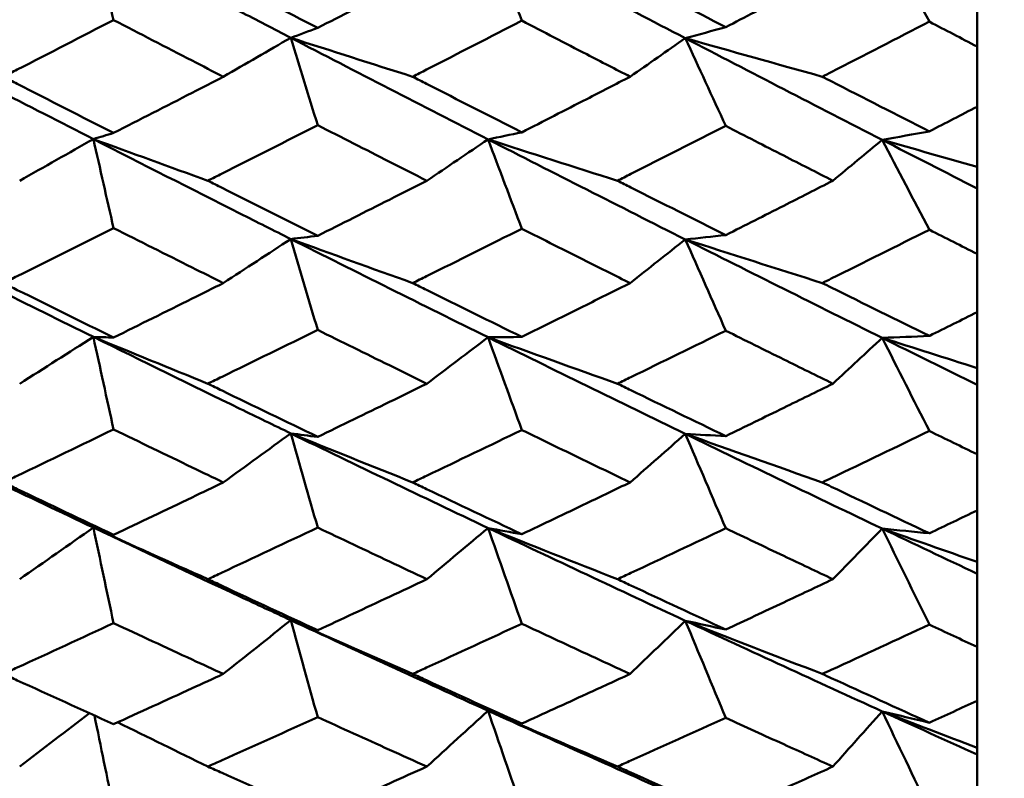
# Model space of a CAD drawing. Header units: millimetres. Extents: x 563 to 2732, y 83 to 2094.
# Tile 7 of 74: x 868.44 to 873.78, y 215.9 to 220.01. Entities that reach past the tile are written whole.
import ezdxf

# ---------------------------------------------------------------- set-up
doc = ezdxf.new("R2010")
doc.units = ezdxf.units.MM
doc.header["$LTSCALE"] = 10
doc.layers.add('Widoczne (ISO)', color=7, linetype='Continuous', lineweight=50)

msp = doc.modelspace()

# ---------------------------------------------------------------- linework, layer by layer
at = {"layer": 'Widoczne (ISO)'}
for p, q in [((873.6363, 220.2001), (873.6363, 219.8688)), ((873.6363, 219.5425), (873.6363, 219.8688)), ((873.6363, 219.5425), (873.6363, 219.2167)), ((873.6363, 219.2167), (873.6363, 219.099)), ((873.6363, 219.099), (873.6363, 218.7442)), ((873.6363, 218.4282), (873.6363, 218.7442)), ((873.6363, 218.4282), (873.6363, 218.1248)), ((873.6363, 218.1248), (873.6363, 218.0338)), ((873.6363, 218.0338), (873.6363, 217.657)), ((873.6363, 217.3525), (873.6363, 217.657)), ((873.6363, 217.3525), (873.6363, 217.0728)), ((873.6363, 217.0728), (873.6363, 217.0089)), ((873.6363, 217.0089), (873.6363, 216.6115)), ((873.6363, 216.3198), (873.6363, 216.6115)), ((873.6363, 216.3198), (873.6363, 216.0648)), ((873.6363, 216.0648), (873.6363, 216.0282)), ((873.6363, 216.0282), (873.6363, 215.6119))]:
    msp.add_line(p, q, dxfattribs=at)
msp.add_circle((836.6039, 228.2209), 50, dxfattribs=at)
for points in [[(867.7712, 219.9178), (868.1279, 220.1025), (868.4847, 220.2885), (868.8414, 220.4756)], [(868.8414, 220.4756), (868.8779, 220.3214), (868.9144, 220.1672), (868.9509, 220.013)], [(870.983, 220.4741), (871.3396, 220.2864), (871.6963, 220.0998), (872.0528, 219.9145)], [(870.983, 220.4741), (871.0439, 220.3192), (871.1049, 220.1644), (871.1659, 220.0094)], [(873.1209, 220.4718), (873.2062, 220.3159), (873.2916, 220.16), (873.377, 220.004)], [(869.9122, 219.9165), (869.9609, 219.9342), (870.0097, 219.952), (870.0584, 219.9697)], [(872.0528, 219.9145), (872.126, 219.9343), (872.1992, 219.9542), (872.2724, 219.9742)], [(867.7712, 219.9178), (868.1279, 219.7328), (868.4847, 219.5492), (868.8414, 219.3671)], [(869.5464, 219.7053), (869.6685, 219.7756), (869.7905, 219.8461), (869.9122, 219.9165)], [(870.5736, 219.7053), (870.3526, 219.7754), (870.1321, 219.8458), (869.9122, 219.9165)], [(869.9122, 219.9165), (870.2691, 219.7315), (870.626, 219.5478), (870.983, 219.3653)], [(869.9122, 219.9165), (869.9609, 219.7586), (870.0097, 219.6006), (870.0584, 219.4426)], [(871.7533, 219.7053), (871.8533, 219.775), (871.9531, 219.8447), (872.0528, 219.9145)], [(872.796, 219.7053), (872.5476, 219.7746), (872.2999, 219.8444), (872.0528, 219.9145)], [(872.0528, 219.9145), (872.409, 219.7293), (872.765, 219.5454), (873.1209, 219.3627)], [(872.0528, 219.9145), (872.126, 219.7558), (872.1992, 219.597), (872.2724, 219.4382)], [(868.8414, 219.3671), (868.8779, 219.3781), (868.9144, 219.389), (868.9509, 219.4001)], [(870.983, 219.3653), (871.0439, 219.378), (871.1049, 219.3907), (871.1659, 219.4035)], [(873.1209, 219.3627), (873.2062, 219.378), (873.2916, 219.3934), (873.377, 219.4089)], [(868.4416, 219.1411), (868.5751, 219.2163), (868.7083, 219.2917), (868.8414, 219.3671)], [(869.4626, 219.1411), (869.255, 219.2161), (869.0479, 219.2914), (868.8414, 219.3671)], [(868.8414, 219.3671), (868.8779, 219.206), (868.9144, 219.045), (868.9509, 218.884)], [(870.6506, 219.1411), (870.7615, 219.2158), (870.8723, 219.2905), (870.983, 219.3653)], [(871.685, 219.1411), (871.4504, 219.2154), (871.2164, 219.2902), (870.983, 219.3653)], [(870.983, 219.3653), (871.3396, 219.183), (871.6963, 219.0021), (872.0528, 218.8225)], [(870.983, 219.3653), (871.0439, 219.2038), (871.1049, 219.0422), (871.1659, 218.8806)], [(872.8537, 219.1411), (872.9429, 219.2149), (873.0319, 219.2888), (873.1209, 219.3627)], [(873.6363, 219.2167), (873.4642, 219.2651), (873.2924, 219.3138), (873.1209, 219.3627)], [(873.1209, 219.3627), (873.2927, 219.2745), (873.4646, 219.1866), (873.6363, 219.099)], [(873.1209, 219.3627), (873.2062, 219.2003), (873.2916, 219.0378), (873.377, 218.8753)], [(867.7712, 218.8262), (868.1279, 218.647), (868.4847, 218.4694), (868.8414, 218.2935)], [(869.5464, 218.5858), (869.6685, 218.6654), (869.7905, 218.7451), (869.9122, 218.8248)], [(869.9122, 218.8248), (869.9609, 218.8305), (870.0097, 218.8363), (870.0584, 218.8421)], [(870.5736, 218.5858), (870.3526, 218.6651), (870.1321, 218.7448), (869.9122, 218.8248)], [(869.9122, 218.8248), (870.2691, 218.6456), (870.626, 218.4678), (870.983, 218.2915)], [(869.9122, 218.8248), (869.9609, 218.6604), (870.0097, 218.496), (870.0584, 218.3316)], [(871.7533, 218.5858), (871.8533, 218.6647), (871.9531, 218.7436), (872.0528, 218.8225)], [(872.0528, 218.8225), (872.126, 218.8304), (872.1992, 218.8384), (872.2724, 218.8464)], [(872.796, 218.5858), (872.5476, 218.6642), (872.2999, 218.7431), (872.0528, 218.8225)], [(872.0528, 218.8225), (872.409, 218.6431), (872.765, 218.4651), (873.1209, 218.2886)], [(872.0528, 218.8225), (872.126, 218.6575), (872.1992, 218.4924), (872.2724, 218.3273)], [(868.4416, 218.04), (868.5751, 218.1244), (868.7083, 218.2089), (868.8414, 218.2935)], [(869.4626, 218.04), (869.255, 218.1242), (869.0479, 218.2087), (868.8414, 218.2935)], [(868.8414, 218.2935), (868.8779, 218.2924), (868.9144, 218.2914), (868.9509, 218.2904)], [(868.8414, 218.2935), (868.8779, 218.1263), (868.9144, 217.9591), (868.9509, 217.7918)], [(870.6506, 218.04), (870.7615, 218.1238), (870.8723, 218.2076), (870.983, 218.2915)], [(870.983, 218.2915), (871.0439, 218.2922), (871.1049, 218.2929), (871.1659, 218.2937)], [(871.685, 218.04), (871.4504, 218.1234), (871.2164, 218.2073), (870.983, 218.2915)], [(870.983, 218.2915), (871.3396, 218.1154), (871.6963, 217.9407), (872.0528, 217.7676)], [(870.983, 218.2915), (871.0439, 218.1239), (871.1049, 217.9562), (871.1659, 217.7885)], [(872.8537, 218.04), (872.9429, 218.1229), (873.0319, 218.2057), (873.1209, 218.2886)], [(873.1209, 218.2886), (873.2062, 218.2919), (873.2916, 218.2954), (873.377, 218.2989)], [(873.6363, 218.1248), (873.4642, 218.1792), (873.2924, 218.2338), (873.1209, 218.2886)], [(873.1209, 218.2886), (873.2927, 218.2033), (873.4646, 218.1184), (873.6363, 218.0338)], [(873.1209, 218.2886), (873.2062, 218.1202), (873.2916, 217.9519), (873.377, 217.7834)], [(867.7712, 217.7717), (868.1279, 217.599), (868.4847, 217.4281), (868.8414, 217.259)], [(869.5464, 217.5043), (869.6685, 217.5929), (869.7905, 217.6815), (869.9122, 217.7702)], [(870.5736, 217.5043), (870.3526, 217.5925), (870.1321, 217.6812), (869.9122, 217.7702)], [(869.9122, 217.7702), (870.2691, 217.5975), (870.626, 217.4263), (870.983, 217.2569)], [(869.9122, 217.7702), (869.9609, 217.7639), (870.0097, 217.7576), (870.0584, 217.7514)], [(869.9122, 217.7702), (869.9609, 217.6), (870.0097, 217.4298), (870.0584, 217.2595)], [(871.7533, 217.5043), (871.8533, 217.5921), (871.9531, 217.6798), (872.0528, 217.7676)], [(872.0528, 217.7676), (872.126, 217.7635), (872.1992, 217.7595), (872.2724, 217.7556)], [(872.796, 217.5043), (872.5476, 217.5916), (872.2999, 217.6793), (872.0528, 217.7676)], [(872.0528, 217.7676), (872.409, 217.5947), (872.765, 217.4234), (873.1209, 217.2536)], [(872.0528, 217.7676), (872.126, 217.5969), (872.1992, 217.4262), (872.2724, 217.2554)], [(868.4416, 216.9792), (868.5751, 217.0724), (868.7083, 217.1657), (868.8414, 217.259)], [(869.4626, 216.9792), (869.255, 217.0721), (869.0479, 217.1654), (868.8414, 217.259)], [(868.8414, 217.259), (868.8779, 217.246), (868.9144, 217.2329), (868.9509, 217.2199)], [(868.8414, 217.259), (868.8779, 217.0863), (868.9144, 216.9136), (868.9509, 216.7409)], [(870.6506, 216.9792), (870.7615, 217.0717), (870.8723, 217.1643), (870.983, 217.2569)], [(871.685, 216.9792), (871.4504, 217.0713), (871.2164, 217.1638), (870.983, 217.2569)], [(870.983, 217.2569), (871.3396, 217.0876), (871.6963, 216.9199), (872.0528, 216.754)], [(870.983, 217.2569), (871.0439, 217.2456), (871.1049, 217.2343), (871.1659, 217.2231)], [(870.983, 217.2569), (871.0439, 217.0838), (871.1049, 216.9108), (871.1659, 216.7377)], [(872.8537, 216.9792), (872.9429, 217.0707), (873.0319, 217.1621), (873.1209, 217.2536)], [(873.6363, 217.0728), (873.4642, 217.1328), (873.2924, 217.1931), (873.1209, 217.2536)], [(873.1209, 217.2536), (873.2927, 217.1717), (873.4646, 217.0901), (873.6363, 217.0089)], [(873.1209, 217.2536), (873.2062, 217.245), (873.2916, 217.2365), (873.377, 217.2281)], [(873.1209, 217.2536), (873.2062, 217.0801), (873.2916, 216.9064), (873.377, 216.7328)], [(869.5464, 216.4652), (869.6685, 216.5623), (869.7905, 216.6595), (869.9122, 216.7568)], [(870.5736, 216.4652), (870.3526, 216.5619), (870.1321, 216.6592), (869.9122, 216.7568)], [(869.9122, 216.7568), (870.2691, 216.5912), (870.626, 216.4275), (870.983, 216.2655)], [(869.9122, 216.7568), (869.9609, 216.7385), (870.0097, 216.7203), (870.0584, 216.7021)], [(869.9122, 216.7568), (869.9609, 216.5815), (870.0097, 216.4061), (870.0584, 216.2308)], [(871.7533, 216.4652), (871.8533, 216.5614), (871.9531, 216.6577), (872.0528, 216.754)], [(872.0528, 216.754), (872.126, 216.7379), (872.1992, 216.722), (872.2724, 216.7061)], [(872.796, 216.4652), (872.5476, 216.5609), (872.2999, 216.6571), (872.0528, 216.754)], [(872.0528, 216.754), (872.409, 216.5882), (872.765, 216.4242), (873.1209, 216.262)], [(872.0528, 216.754), (872.126, 216.5783), (872.1992, 216.4026), (872.2724, 216.2268)], [(868.4416, 215.9627), (868.5681, 216.059), (868.6944, 216.1554), (868.8205, 216.2519)], [(870.6506, 215.9627), (870.7615, 216.0636), (870.8723, 216.1645), (870.983, 216.2655)], [(871.685, 215.9627), (871.4504, 216.0631), (871.2164, 216.1641), (870.983, 216.2655)], [(870.983, 216.2655), (871.3396, 216.1037), (871.6963, 215.9437), (872.0528, 215.7856)], [(870.983, 216.2655), (871.0439, 216.2423), (871.1049, 216.2191), (871.1659, 216.1959)], [(870.983, 216.2655), (871.0439, 216.0877), (871.1049, 215.91), (871.1659, 215.7322)], [(872.8537, 215.9627), (872.9429, 216.0624), (873.0319, 216.1622), (873.1209, 216.262)], [(873.6363, 216.0648), (873.4642, 216.1303), (873.2924, 216.196), (873.1209, 216.262)], [(873.1209, 216.262), (873.2927, 216.1836), (873.4646, 216.1057), (873.6363, 216.0282)], [(873.1209, 216.262), (873.2062, 216.2415), (873.2916, 216.221), (873.377, 216.2007)], [(873.1209, 216.262), (873.2062, 216.0838), (873.2916, 215.9057), (873.377, 215.7275)], [(868.8471, 216.2398), (868.8817, 216.0716), (868.9163, 215.9034), (868.9509, 215.7352)], [(869.4626, 215.9627), (869.2991, 216.0425), (869.1358, 216.1226), (868.973, 216.2029)]]:
    msp.add_open_spline(points, degree=3, dxfattribs=at)
for points, knots in [([(868.8414, 220.4756), (869.1064, 220.3363), (869.3714, 220.1977), (869.7283, 220.012), (869.8202, 219.9642), (869.9122, 219.9165)], [0.3692784, 0.3692784, 0.3692784, 0.3692784, 0.4608442, 0.4608442, 0.492629, 0.492629, 0.492629, 0.492629]), ([(869.4626, 220.2779), (869.4881, 220.2647), (869.5137, 220.2514), (869.7123, 220.1484), (869.8853, 220.0589), (870.0584, 219.9697)], [0.07138254, 0.07138254, 0.07138254, 0.07138254, 0.08018544, 0.08018544, 0.13983561, 0.13983561, 0.13983561, 0.13983561]), ([(870.0584, 219.9697), (870.1881, 220.037), (870.3178, 220.1044), (870.5152, 220.2072), (870.5829, 220.2426), (870.6506, 220.2779)], [0.01681985, 0.01681985, 0.01681985, 0.01681985, 0.06159108, 0.06159108, 0.08495433, 0.08495433, 0.08495433, 0.08495433]), ([(871.685, 220.2779), (871.7092, 220.2654), (871.7333, 220.2528), (871.9291, 220.1513), (872.1008, 220.0626), (872.2724, 219.9742)], [0.0806421, 0.0806421, 0.0806421, 0.0806421, 0.08897282, 0.08897282, 0.14811965, 0.14811965, 0.14811965, 0.14811965]), ([(872.2724, 219.9742), (872.3772, 220.0288), (872.4821, 220.0834), (872.6759, 220.1847), (872.7648, 220.2313), (872.8537, 220.2779)], [0.02528165, 0.02528165, 0.02528165, 0.02528165, 0.06150593, 0.06150593, 0.09223152, 0.09223152, 0.09223152, 0.09223152]), ([(868.9509, 220.013), (868.7768, 219.9231), (868.6028, 219.8335), (868.4035, 219.7313), (868.3782, 219.7183), (868.3529, 219.7053)], [0.01556037, 0.01556037, 0.01556037, 0.01556037, 0.07555527, 0.07555527, 0.08428623, 0.08428623, 0.08428623, 0.08428623]), ([(869.5464, 219.7053), (869.4899, 219.7344), (869.4334, 219.7635), (869.2349, 219.8659), (869.0929, 219.9393), (868.9509, 220.013)], [0.04208868, 0.04208868, 0.04208868, 0.04208868, 0.06158988, 0.06158988, 0.11059803, 0.11059803, 0.11059803, 0.11059803]), ([(871.1659, 220.0094), (870.9937, 219.9207), (870.8215, 219.8322), (870.6241, 219.7311), (870.5988, 219.7182), (870.5736, 219.7053)], [0.02530969, 0.02530969, 0.02530969, 0.02530969, 0.08465152, 0.08465152, 0.09334823, 0.09334823, 0.09334823, 0.09334823]), ([(871.7533, 219.7053), (871.6749, 219.7458), (871.5964, 219.7863), (871.4006, 219.8876), (871.2833, 219.9485), (871.1659, 220.0094)], [0.03448054, 0.03448054, 0.03448054, 0.03448054, 0.06157222, 0.06157222, 0.10209717, 0.10209717, 0.10209717, 0.10209717]), ([(873.377, 220.004), (873.1997, 219.9125), (873.0224, 219.8213), (872.8287, 219.722), (872.8124, 219.7137), (872.796, 219.7053)], [0.0297954, 0.0297954, 0.0297954, 0.0297954, 0.09092493, 0.09092493, 0.09655955, 0.09655955, 0.09655955, 0.09655955]), ([(873.6363, 219.8688), (873.5504, 219.9135), (873.4645, 219.9583), (873.3781, 220.0034), (873.3776, 220.0037), (873.377, 220.004)], [0, 0, 0, 0, 0.02969567, 0.02969567, 0.02988021, 0.02988021, 0.02988021, 0.02988021]), ([(868.3529, 219.7053), (868.3781, 219.6923), (868.4034, 219.6794), (868.6027, 219.5773), (868.7768, 219.4885), (868.9509, 219.4001)], [0.06686277, 0.06686277, 0.06686277, 0.06686277, 0.07557848, 0.07557848, 0.13558897, 0.13558897, 0.13558897, 0.13558897]), ([(868.9509, 219.4001), (869.0929, 219.4725), (869.2348, 219.5452), (869.4333, 219.6471), (869.4899, 219.6762), (869.5464, 219.7053)], [0.01259731, 0.01259731, 0.01259731, 0.01259731, 0.06159863, 0.06159863, 0.08110666, 0.08110666, 0.08110666, 0.08110666]), ([(870.5736, 219.7053), (870.5987, 219.6924), (870.6239, 219.6795), (870.8213, 219.5787), (870.9936, 219.4909), (871.1659, 219.4035)], [0.07597559, 0.07597559, 0.07597559, 0.07597559, 0.08464777, 0.08464777, 0.14401425, 0.14401425, 0.14401425, 0.14401425]), ([(871.1659, 219.4035), (871.2832, 219.4635), (871.4006, 219.5237), (871.5964, 219.6244), (871.6749, 219.6648), (871.7533, 219.7053)], [0.02104899, 0.02104899, 0.02104899, 0.02104899, 0.0615671, 0.0615671, 0.08866561, 0.08866561, 0.08866561, 0.08866561]), ([(872.796, 219.7053), (872.8122, 219.697), (872.8285, 219.6887), (873.0222, 219.5896), (873.1996, 219.4991), (873.377, 219.4089)], [0.0853813, 0.0853813, 0.0853813, 0.0853813, 0.09097809, 0.09097809, 0.15214536, 0.15214536, 0.15214536, 0.15214536]), ([(873.377, 219.4089), (873.3776, 219.4092), (873.3781, 219.4094), (873.4645, 219.4539), (873.5504, 219.4981), (873.6363, 219.5425)], [0.02951568, 0.02951568, 0.02951568, 0.02951568, 0.02969929, 0.02969929, 0.05939589, 0.05939589, 0.05939589, 0.05939589]), ([(870.0584, 219.4426), (869.8854, 219.3547), (869.7124, 219.2671), (869.5138, 219.1669), (869.4882, 219.154), (869.4626, 219.1411)], [0.02053386, 0.02053386, 0.02053386, 0.02053386, 0.08016461, 0.08016461, 0.08898694, 0.08898694, 0.08898694, 0.08898694]), ([(870.6506, 219.1411), (870.5829, 219.1754), (870.5153, 219.2098), (870.3179, 219.3101), (870.1882, 219.3763), (870.0584, 219.4426)], [0.03825175, 0.03825175, 0.03825175, 0.03825175, 0.06160817, 0.06160817, 0.10638617, 0.10638617, 0.10638617, 0.10638617]), ([(872.2724, 219.4382), (872.1009, 219.3511), (871.9293, 219.2643), (871.7335, 219.1655), (871.7093, 219.1533), (871.685, 219.1411)], [0.02983351, 0.02983351, 0.02983351, 0.02983351, 0.0889495, 0.0889495, 0.09731113, 0.09731113, 0.09731113, 0.09731113]), ([(872.8537, 219.1411), (872.7648, 219.1863), (872.6759, 219.2317), (872.4821, 219.3307), (872.3773, 219.3844), (872.2724, 219.4382)], [0.03078053, 0.03078053, 0.03078053, 0.03078053, 0.06149921, 0.06149921, 0.09773041, 0.09773041, 0.09773041, 0.09773041]), ([(868.8414, 219.3671), (869.1064, 219.2318), (869.3714, 219.0973), (869.7283, 218.9173), (869.8202, 218.871), (869.9122, 218.8248)], [0.3692784, 0.3692784, 0.3692784, 0.3692784, 0.4608442, 0.4608442, 0.492629, 0.492629, 0.492629, 0.492629]), ([(869.4626, 219.1411), (869.4881, 219.1282), (869.5137, 219.1153), (869.7123, 219.0153), (869.8853, 218.9285), (870.0584, 218.8421)], [0.07138254, 0.07138254, 0.07138254, 0.07138254, 0.08018544, 0.08018544, 0.13983561, 0.13983561, 0.13983561, 0.13983561]), ([(870.0584, 218.8421), (870.1881, 218.9073), (870.3178, 218.9726), (870.5152, 219.0725), (870.5829, 219.1067), (870.6506, 219.1411)], [0.01681985, 0.01681985, 0.01681985, 0.01681985, 0.06159108, 0.06159108, 0.08495433, 0.08495433, 0.08495433, 0.08495433]), ([(871.685, 219.1411), (871.7092, 219.1289), (871.7333, 219.1167), (871.9291, 219.0182), (872.1008, 218.9321), (872.2724, 218.8464)], [0.0806421, 0.0806421, 0.0806421, 0.0806421, 0.08897282, 0.08897282, 0.14811965, 0.14811965, 0.14811965, 0.14811965]), ([(872.2724, 218.8464), (872.3772, 218.8993), (872.4821, 218.9523), (872.6759, 219.0506), (872.7648, 219.0958), (872.8537, 219.1411)], [0.02528165, 0.02528165, 0.02528165, 0.02528165, 0.06150593, 0.06150593, 0.09223152, 0.09223152, 0.09223152, 0.09223152]), ([(868.9509, 218.884), (868.7768, 218.7968), (868.6028, 218.71), (868.4035, 218.611), (868.3782, 218.5984), (868.3529, 218.5858)], [0.01556037, 0.01556037, 0.01556037, 0.01556037, 0.07555527, 0.07555527, 0.08428623, 0.08428623, 0.08428623, 0.08428623]), ([(869.5464, 218.5858), (869.4899, 218.614), (869.4334, 218.6422), (869.2349, 218.7414), (869.0929, 218.8126), (868.9509, 218.884)], [0.04208868, 0.04208868, 0.04208868, 0.04208868, 0.06158988, 0.06158988, 0.11059803, 0.11059803, 0.11059803, 0.11059803]), ([(871.1659, 218.8806), (870.9937, 218.7945), (870.8215, 218.7087), (870.6241, 218.6108), (870.5988, 218.5983), (870.5736, 218.5858)], [0.02530969, 0.02530969, 0.02530969, 0.02530969, 0.08465152, 0.08465152, 0.09334823, 0.09334823, 0.09334823, 0.09334823]), ([(871.7533, 218.5858), (871.6749, 218.625), (871.5964, 218.6643), (871.4006, 218.7624), (871.2833, 218.8214), (871.1659, 218.8806)], [0.03448054, 0.03448054, 0.03448054, 0.03448054, 0.06157222, 0.06157222, 0.10209717, 0.10209717, 0.10209717, 0.10209717]), ([(873.377, 218.8753), (873.1997, 218.7865), (873.0224, 218.6981), (872.8287, 218.602), (872.8124, 218.5939), (872.796, 218.5858)], [0.0297954, 0.0297954, 0.0297954, 0.0297954, 0.09092493, 0.09092493, 0.09655955, 0.09655955, 0.09655955, 0.09655955]), ([(873.6363, 218.7442), (873.5504, 218.7876), (873.4645, 218.831), (873.3781, 218.8747), (873.3776, 218.875), (873.377, 218.8753)], [0, 0, 0, 0, 0.02969567, 0.02969567, 0.02988021, 0.02988021, 0.02988021, 0.02988021]), ([(868.3529, 218.5858), (868.3781, 218.5732), (868.4034, 218.5607), (868.6027, 218.4619), (868.7768, 218.3759), (868.9509, 218.2904)], [0.06686277, 0.06686277, 0.06686277, 0.06686277, 0.07557848, 0.07557848, 0.13558897, 0.13558897, 0.13558897, 0.13558897]), ([(868.9509, 218.2904), (869.0929, 218.3605), (869.2348, 218.4308), (869.4333, 218.5295), (869.4899, 218.5576), (869.5464, 218.5858)], [0.01259731, 0.01259731, 0.01259731, 0.01259731, 0.06159863, 0.06159863, 0.08110666, 0.08110666, 0.08110666, 0.08110666]), ([(870.5736, 218.5858), (870.5987, 218.5733), (870.6239, 218.5609), (870.8213, 218.4632), (870.9936, 218.3783), (871.1659, 218.2937)], [0.07597559, 0.07597559, 0.07597559, 0.07597559, 0.08464777, 0.08464777, 0.14401425, 0.14401425, 0.14401425, 0.14401425]), ([(871.1659, 218.2937), (871.2832, 218.3518), (871.4006, 218.41), (871.5964, 218.5074), (871.6749, 218.5466), (871.7533, 218.5858)], [0.02104899, 0.02104899, 0.02104899, 0.02104899, 0.0615671, 0.0615671, 0.08866561, 0.08866561, 0.08866561, 0.08866561]), ([(872.796, 218.5858), (872.8122, 218.5777), (872.8285, 218.5697), (873.0222, 218.4737), (873.1996, 218.3862), (873.377, 218.2989)], [0.0853813, 0.0853813, 0.0853813, 0.0853813, 0.09097809, 0.09097809, 0.15214536, 0.15214536, 0.15214536, 0.15214536]), ([(873.377, 218.2989), (873.3776, 218.2992), (873.3781, 218.2995), (873.4645, 218.3424), (873.5504, 218.3853), (873.6363, 218.4282)], [0.02951568, 0.02951568, 0.02951568, 0.02951568, 0.02969929, 0.02969929, 0.05939589, 0.05939589, 0.05939589, 0.05939589]), ([(870.0584, 218.3316), (869.8854, 218.2465), (869.7124, 218.1618), (869.5138, 218.065), (869.4882, 218.0525), (869.4626, 218.04)], [0.02053386, 0.02053386, 0.02053386, 0.02053386, 0.08016461, 0.08016461, 0.08898694, 0.08898694, 0.08898694, 0.08898694]), ([(870.6506, 218.04), (870.5829, 218.0732), (870.5153, 218.1064), (870.3179, 218.2034), (870.1882, 218.2674), (870.0584, 218.3316)], [0.03825175, 0.03825175, 0.03825175, 0.03825175, 0.06160817, 0.06160817, 0.10638617, 0.10638617, 0.10638617, 0.10638617]), ([(872.2724, 218.3273), (872.1009, 218.243), (871.9293, 218.1591), (871.7335, 218.0637), (871.7093, 218.0519), (871.685, 218.04)], [0.02983351, 0.02983351, 0.02983351, 0.02983351, 0.0889495, 0.0889495, 0.09731113, 0.09731113, 0.09731113, 0.09731113]), ([(872.8537, 218.04), (872.7648, 218.0838), (872.6759, 218.1276), (872.4821, 218.2233), (872.3773, 218.2753), (872.2724, 218.3273)], [0.03078053, 0.03078053, 0.03078053, 0.03078053, 0.06149921, 0.06149921, 0.09773041, 0.09773041, 0.09773041, 0.09773041]), ([(868.8414, 218.2935), (869.1064, 218.1627), (869.3714, 218.0329), (869.7283, 217.8593), (869.8202, 217.8147), (869.9122, 217.7702)], [0.3692784, 0.3692784, 0.3692784, 0.3692784, 0.4608442, 0.4608442, 0.492629, 0.492629, 0.492629, 0.492629]), ([(869.4626, 218.04), (869.4881, 218.0276), (869.5137, 218.0152), (869.7123, 217.9186), (869.8853, 217.8348), (870.0584, 217.7514)], [0.07138254, 0.07138254, 0.07138254, 0.07138254, 0.08018544, 0.08018544, 0.13983561, 0.13983561, 0.13983561, 0.13983561]), ([(870.0584, 217.7514), (870.1881, 217.8143), (870.3178, 217.8774), (870.5152, 217.9738), (870.5829, 218.0069), (870.6506, 218.04)], [0.01681985, 0.01681985, 0.01681985, 0.01681985, 0.06159108, 0.06159108, 0.08495433, 0.08495433, 0.08495433, 0.08495433]), ([(871.685, 218.04), (871.7092, 218.0283), (871.7333, 218.0165), (871.9291, 217.9214), (872.1008, 217.8383), (872.2724, 217.7556)], [0.0806421, 0.0806421, 0.0806421, 0.0806421, 0.08897282, 0.08897282, 0.14811965, 0.14811965, 0.14811965, 0.14811965]), ([(872.2724, 217.7556), (872.3772, 217.8066), (872.4821, 217.8578), (872.6759, 217.9526), (872.7648, 217.9963), (872.8537, 218.04)], [0.02528165, 0.02528165, 0.02528165, 0.02528165, 0.06150593, 0.06150593, 0.09223152, 0.09223152, 0.09223152, 0.09223152]), ([(868.9509, 217.7918), (868.7768, 217.7078), (868.6028, 217.6241), (868.4035, 217.5286), (868.3782, 217.5165), (868.3529, 217.5043)], [0.01556037, 0.01556037, 0.01556037, 0.01556037, 0.07555527, 0.07555527, 0.08428623, 0.08428623, 0.08428623, 0.08428623]), ([(869.5464, 217.5043), (869.4899, 217.5315), (869.4334, 217.5586), (869.2349, 217.6543), (869.0929, 217.7229), (868.9509, 217.7918)], [0.04208868, 0.04208868, 0.04208868, 0.04208868, 0.06158988, 0.06158988, 0.11059803, 0.11059803, 0.11059803, 0.11059803]), ([(871.1659, 217.7885), (870.9937, 217.7055), (870.8215, 217.6228), (870.6241, 217.5284), (870.5988, 217.5164), (870.5736, 217.5043)], [0.02530969, 0.02530969, 0.02530969, 0.02530969, 0.08465152, 0.08465152, 0.09334823, 0.09334823, 0.09334823, 0.09334823]), ([(871.7533, 217.5043), (871.6749, 217.5421), (871.5964, 217.58), (871.4006, 217.6746), (871.2833, 217.7315), (871.1659, 217.7885)], [0.03448054, 0.03448054, 0.03448054, 0.03448054, 0.06157222, 0.06157222, 0.10209717, 0.10209717, 0.10209717, 0.10209717]), ([(873.377, 217.7834), (873.1997, 217.6978), (873.0224, 217.6126), (872.8287, 217.52), (872.8124, 217.5121), (872.796, 217.5043)], [0.0297954, 0.0297954, 0.0297954, 0.0297954, 0.09092493, 0.09092493, 0.09655955, 0.09655955, 0.09655955, 0.09655955]), ([(873.6363, 217.657), (873.5504, 217.6988), (873.4645, 217.7407), (873.3781, 217.7829), (873.3776, 217.7832), (873.377, 217.7834)], [0, 0, 0, 0, 0.02969567, 0.02969567, 0.02988021, 0.02988021, 0.02988021, 0.02988021]), ([(868.3529, 217.5043), (868.3781, 217.4922), (868.4034, 217.4802), (868.6027, 217.3849), (868.7768, 217.3022), (868.9509, 217.2199)], [0.06686277, 0.06686277, 0.06686277, 0.06686277, 0.07557848, 0.07557848, 0.13558897, 0.13558897, 0.13558897, 0.13558897]), ([(868.9509, 217.2199), (869.0929, 217.2873), (869.2348, 217.3551), (869.4333, 217.4501), (869.4899, 217.4772), (869.5464, 217.5043)], [0.01259731, 0.01259731, 0.01259731, 0.01259731, 0.06159863, 0.06159863, 0.08110666, 0.08110666, 0.08110666, 0.08110666]), ([(870.5736, 217.5043), (870.5987, 217.4923), (870.6239, 217.4803), (870.8213, 217.3862), (870.9936, 217.3045), (871.1659, 217.2231)], [0.07597559, 0.07597559, 0.07597559, 0.07597559, 0.08464777, 0.08464777, 0.14401425, 0.14401425, 0.14401425, 0.14401425]), ([(871.1659, 217.2231), (871.2832, 217.279), (871.4006, 217.335), (871.5964, 217.4289), (871.6749, 217.4666), (871.7533, 217.5043)], [0.02104899, 0.02104899, 0.02104899, 0.02104899, 0.0615671, 0.0615671, 0.08866561, 0.08866561, 0.08866561, 0.08866561]), ([(872.796, 217.5043), (872.8122, 217.4966), (872.8285, 217.4888), (873.0222, 217.3964), (873.1996, 217.3121), (873.377, 217.2281)], [0.0853813, 0.0853813, 0.0853813, 0.0853813, 0.09097809, 0.09097809, 0.15214536, 0.15214536, 0.15214536, 0.15214536]), ([(873.377, 217.2281), (873.3776, 217.2284), (873.3781, 217.2286), (873.4645, 217.27), (873.5504, 217.3112), (873.6363, 217.3525)], [0.02951568, 0.02951568, 0.02951568, 0.02951568, 0.02969929, 0.02969929, 0.05939589, 0.05939589, 0.05939589, 0.05939589]), ([(868.8414, 217.259), (869.1064, 217.1334), (869.3714, 217.0088), (869.7283, 216.8423), (869.8202, 216.7995), (869.9122, 216.7568)], [0.3692784, 0.3692784, 0.3692784, 0.3692784, 0.4608442, 0.4608442, 0.492629, 0.492629, 0.492629, 0.492629]), ([(870.0584, 217.2595), (869.8854, 217.1777), (869.7124, 217.0962), (869.5138, 217.0032), (869.4882, 216.9912), (869.4626, 216.9792)], [0.02053386, 0.02053386, 0.02053386, 0.02053386, 0.08016461, 0.08016461, 0.08898694, 0.08898694, 0.08898694, 0.08898694]), ([(870.6506, 216.9792), (870.5829, 217.0111), (870.5153, 217.043), (870.3179, 217.1363), (870.1882, 217.1978), (870.0584, 217.2595)], [0.03825175, 0.03825175, 0.03825175, 0.03825175, 0.06160817, 0.06160817, 0.10638617, 0.10638617, 0.10638617, 0.10638617]), ([(872.2724, 217.2554), (872.1009, 217.1743), (871.9293, 217.0936), (871.7335, 217.0019), (871.7093, 216.9905), (871.685, 216.9792)], [0.02983351, 0.02983351, 0.02983351, 0.02983351, 0.0889495, 0.0889495, 0.09731113, 0.09731113, 0.09731113, 0.09731113]), ([(872.8537, 216.9792), (872.7648, 217.0212), (872.6759, 217.0634), (872.4821, 217.1554), (872.3773, 217.2054), (872.2724, 217.2554)], [0.03078053, 0.03078053, 0.03078053, 0.03078053, 0.06149921, 0.06149921, 0.09773041, 0.09773041, 0.09773041, 0.09773041]), ([(869.4626, 216.9792), (869.4881, 216.9673), (869.5137, 216.9553), (869.7123, 216.8625), (869.8853, 216.7821), (870.0584, 216.7021)], [0.07138254, 0.07138254, 0.07138254, 0.07138254, 0.08018544, 0.08018544, 0.13983561, 0.13983561, 0.13983561, 0.13983561]), ([(870.0584, 216.7021), (870.1881, 216.7624), (870.3178, 216.823), (870.5152, 216.9155), (870.5829, 216.9473), (870.6506, 216.9792)], [0.01681985, 0.01681985, 0.01681985, 0.01681985, 0.06159108, 0.06159108, 0.08495433, 0.08495433, 0.08495433, 0.08495433]), ([(871.685, 216.9792), (871.7092, 216.9679), (871.7333, 216.9566), (871.9291, 216.8652), (872.1008, 216.7854), (872.2724, 216.7061)], [0.0806421, 0.0806421, 0.0806421, 0.0806421, 0.08897282, 0.08897282, 0.14811965, 0.14811965, 0.14811965, 0.14811965]), ([(872.2724, 216.7061), (872.3772, 216.755), (872.4821, 216.8041), (872.6759, 216.8952), (872.7648, 216.9372), (872.8537, 216.9792)], [0.02528165, 0.02528165, 0.02528165, 0.02528165, 0.06150593, 0.06150593, 0.09223152, 0.09223152, 0.09223152, 0.09223152]), ([(868.9509, 216.7409), (868.7768, 216.6602), (868.6028, 216.5799), (868.4035, 216.4884), (868.3782, 216.4768), (868.3529, 216.4652)], [0.01556037, 0.01556037, 0.01556037, 0.01556037, 0.07555527, 0.07555527, 0.08428623, 0.08428623, 0.08428623, 0.08428623]), ([(869.5464, 216.4652), (869.4899, 216.4912), (869.4334, 216.5172), (869.2349, 216.6089), (869.0929, 216.6747), (868.9509, 216.7409)], [0.04208868, 0.04208868, 0.04208868, 0.04208868, 0.06158988, 0.06158988, 0.11059803, 0.11059803, 0.11059803, 0.11059803]), ([(871.1659, 216.7377), (870.9937, 216.658), (870.8215, 216.5787), (870.6241, 216.4883), (870.5988, 216.4767), (870.5736, 216.4652)], [0.02530969, 0.02530969, 0.02530969, 0.02530969, 0.08465152, 0.08465152, 0.09334823, 0.09334823, 0.09334823, 0.09334823]), ([(871.7533, 216.4652), (871.6749, 216.5014), (871.5964, 216.5376), (871.4006, 216.6284), (871.2833, 216.6829), (871.1659, 216.7377)], [0.03448054, 0.03448054, 0.03448054, 0.03448054, 0.06157222, 0.06157222, 0.10209717, 0.10209717, 0.10209717, 0.10209717]), ([(873.377, 216.7328), (873.1997, 216.6506), (873.0224, 216.5689), (872.8287, 216.4801), (872.8124, 216.4726), (872.796, 216.4652)], [0.0297954, 0.0297954, 0.0297954, 0.0297954, 0.09092493, 0.09092493, 0.09655955, 0.09655955, 0.09655955, 0.09655955]), ([(873.6363, 216.6115), (873.5504, 216.6516), (873.4645, 216.6918), (873.3781, 216.7323), (873.3776, 216.7325), (873.377, 216.7328)], [0, 0, 0, 0, 0.02969567, 0.02969567, 0.02988021, 0.02988021, 0.02988021, 0.02988021]), ([(868.3529, 216.4652), (868.3781, 216.4536), (868.4034, 216.442), (868.6027, 216.3508), (868.7768, 216.2716), (868.9509, 216.1928)], [0.06686277, 0.06686277, 0.06686277, 0.06686277, 0.07557848, 0.07557848, 0.13558897, 0.13558897, 0.13558897, 0.13558897]), ([(868.9509, 216.1928), (869.0929, 216.2574), (869.2348, 216.3222), (869.4333, 216.4132), (869.4899, 216.4392), (869.5464, 216.4652)], [0.01259731, 0.01259731, 0.01259731, 0.01259731, 0.06159863, 0.06159863, 0.08110666, 0.08110666, 0.08110666, 0.08110666]), ([(870.5736, 216.4652), (870.5987, 216.4537), (870.6239, 216.4422), (870.8213, 216.352), (870.9936, 216.2737), (871.1659, 216.1959)], [0.07597559, 0.07597559, 0.07597559, 0.07597559, 0.08464777, 0.08464777, 0.14401425, 0.14401425, 0.14401425, 0.14401425]), ([(871.1659, 216.1959), (871.2832, 216.2494), (871.4006, 216.303), (871.5964, 216.3929), (871.6749, 216.429), (871.7533, 216.4652)], [0.02104899, 0.02104899, 0.02104899, 0.02104899, 0.0615671, 0.0615671, 0.08866561, 0.08866561, 0.08866561, 0.08866561]), ([(872.796, 216.4652), (872.8122, 216.4577), (872.8285, 216.4503), (873.0222, 216.3617), (873.1996, 216.281), (873.377, 216.2007)], [0.0853813, 0.0853813, 0.0853813, 0.0853813, 0.09097809, 0.09097809, 0.15214536, 0.15214536, 0.15214536, 0.15214536]), ([(873.377, 216.2007), (873.3776, 216.201), (873.3781, 216.2012), (873.4645, 216.2408), (873.5504, 216.2802), (873.6363, 216.3198)], [0.02951568, 0.02951568, 0.02951568, 0.02951568, 0.02969929, 0.02969929, 0.05939589, 0.05939589, 0.05939589, 0.05939589]), ([(870.0584, 216.2308), (869.8854, 216.1524), (869.7124, 216.0746), (869.5138, 215.9856), (869.4882, 215.9742), (869.4626, 215.9627)], [0.02053386, 0.02053386, 0.02053386, 0.02053386, 0.08016461, 0.08016461, 0.08898694, 0.08898694, 0.08898694, 0.08898694]), ([(870.6506, 215.9627), (870.5829, 215.9932), (870.5153, 216.0237), (870.3179, 216.1128), (870.1882, 216.1717), (870.0584, 216.2308)], [0.03825175, 0.03825175, 0.03825175, 0.03825175, 0.06160817, 0.06160817, 0.10638617, 0.10638617, 0.10638617, 0.10638617]), ([(872.2724, 216.2268), (872.1009, 216.1492), (871.9293, 216.072), (871.7335, 215.9844), (871.7093, 215.9736), (871.685, 215.9627)], [0.02983351, 0.02983351, 0.02983351, 0.02983351, 0.0889495, 0.0889495, 0.09731113, 0.09731113, 0.09731113, 0.09731113]), ([(872.8537, 215.9627), (872.7648, 216.0029), (872.6759, 216.0432), (872.4821, 216.1312), (872.3773, 216.1789), (872.2724, 216.2268)], [0.03078053, 0.03078053, 0.03078053, 0.03078053, 0.06149921, 0.06149921, 0.09773041, 0.09773041, 0.09773041, 0.09773041]), ([(869.4626, 215.9627), (869.4881, 215.9513), (869.5137, 215.9399), (869.7123, 215.8513), (869.8853, 215.7745), (870.0584, 215.6982)], [0.07138254, 0.07138254, 0.07138254, 0.07138254, 0.08018544, 0.08018544, 0.13983561, 0.13983561, 0.13983561, 0.13983561]), ([(870.0584, 215.6982), (870.1881, 215.7557), (870.3178, 215.8135), (870.5152, 215.9019), (870.5829, 215.9323), (870.6506, 215.9627)], [0.01681985, 0.01681985, 0.01681985, 0.01681985, 0.06159108, 0.06159108, 0.08495433, 0.08495433, 0.08495433, 0.08495433]), ([(871.685, 215.9627), (871.7092, 215.9519), (871.7333, 215.9411), (871.9291, 215.8538), (872.1008, 215.7777), (872.2724, 215.702)], [0.0806421, 0.0806421, 0.0806421, 0.0806421, 0.08897282, 0.08897282, 0.14811965, 0.14811965, 0.14811965, 0.14811965]), ([(872.2724, 215.702), (872.3772, 215.7487), (872.4821, 215.7956), (872.6759, 215.8825), (872.7648, 215.9226), (872.8537, 215.9627)], [0.02528165, 0.02528165, 0.02528165, 0.02528165, 0.06150593, 0.06150593, 0.09223152, 0.09223152, 0.09223152, 0.09223152])]:
    msp.add_open_spline(points, degree=3, knots=knots, dxfattribs=at)

doc.saveas('drawing.dxf')
